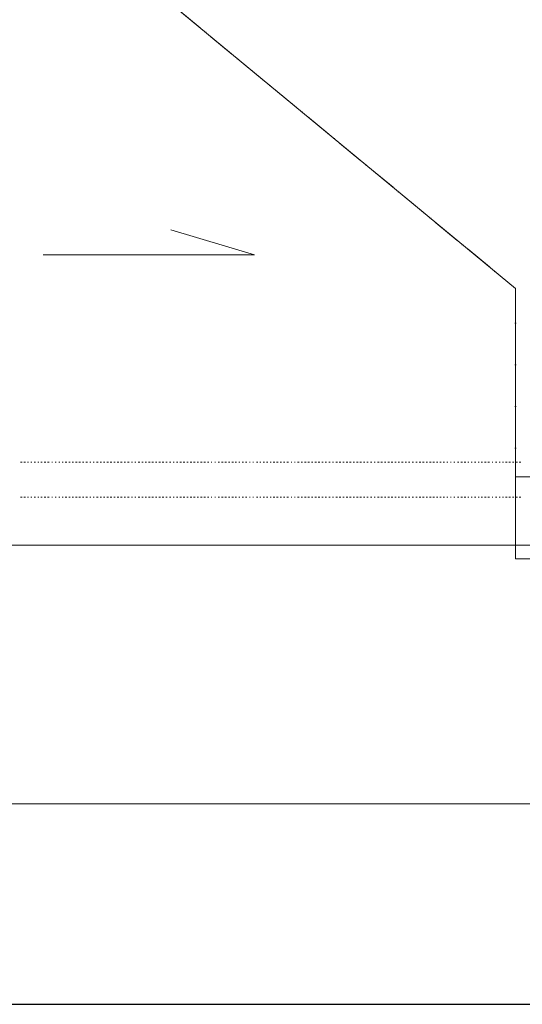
# Model space of a CAD drawing. Header units: centimetres. Extents: x -16053 to 7031, y -7778 to 254.
# Tile 147 of 256: x -5412 to -4977, y -6870 to -6017. Entities that reach past the tile are written whole.
import ezdxf

# ---------------------------------------------------------------- set-up
doc = ezdxf.new("R2010")
doc.units = ezdxf.units.CM
doc.header["$MEASUREMENT"] = 0
doc.linetypes.add('ACAD_ISO10W100', pattern=[18, 12, -3, 0, -3])
doc.layers.get('0').update_dxf_attribs({"linetype": 'CONTINUOUS'})
doc.layers.add('ODGROMÓWKA', color=3, linetype='ACAD_ISO10W100', lineweight=13)
doc.layers.add('OPISY ELEKTRYCZNE', color=120, linetype='CONTINUOUS')

msp = doc.modelspace()

# ---------------------------------------------------------------- linework, layer by layer
at = {"color": 252, "linetype": 'Continuous', "lineweight": 9, "true_color": 0x989898}
for points in [[(-4333.058, -5131.882), (-4313.211, -5131.882), (-4313.211, -6472.274), (-4360.845, -6472.274), (-6689.661, -6472.274), (-6689.661, -6402.476), (-6689.661, -5131.882), (-4935.441, -5131.882)], [(-5525.253, -6472.274), (-5525.253, -5131.882), (-5525.253, -5802.078), (-4983.407, -5354.178), (-4983.407, -5131.882), (-5525.253, -5131.882), (-6067.431, -5131.882), (-6067.431, -5354.178), (-5525.253, -5802.078), (-6067.431, -6249.978), (-6067.431, -6472.274), (-5525.253, -6472.274), (-4983.407, -6472.274), (-4983.407, -6249.978), (-5525.253, -5802.078)], [(-5392.273, -6220.868), (-5209.341, -6220.868), (-5281.786, -6199.366)]]:
    msp.add_lwpolyline(points, dxfattribs=at)
at = {"color": 254, "linetype": 'Continuous', "lineweight": 5, "true_color": 0xfdc4fd}
for points in [[(-5411.79, -6400.491), (-5410.466, -6400.491), (-5410.466, -6400.491)], [(-5408.812, -6400.491), (-5407.489, -6400.491), (-5407.489, -6400.491)], [(-5405.835, -6400.491), (-5404.843, -6400.491), (-5404.843, -6400.491)], [(-5402.858, -6400.491), (-5401.866, -6400.491), (-5401.866, -6400.491)], [(-5399.881, -6400.491), (-5398.889, -6400.491), (-5398.889, -6400.491)], [(-5396.904, -6400.491), (-5395.911, -6400.491), (-5395.911, -6400.491)], [(-5394.257, -6400.491), (-5392.934, -6400.491), (-5392.934, -6400.491)], [(-5391.28, -6400.491), (-5389.957, -6400.491), (-5389.957, -6400.491)], [(-5388.303, -6400.491), (-5386.98, -6400.491), (-5386.98, -6400.491)], [(-5384.664, -6400.491), (-5384.003, -6400.491), (-5384.003, -6400.491)], [(-5381.687, -6400.491), (-5381.025, -6400.491), (-5381.025, -6400.491)], [(-5378.71, -6400.491), (-5377.717, -6400.491), (-5377.717, -6400.491)], [(-5375.733, -6400.491), (-5374.74, -6400.491), (-5374.74, -6400.491)], [(-5373.086, -6400.491), (-5371.763, -6400.491), (-5371.763, -6400.491)], [(-5370.109, -6400.491), (-5368.786, -6400.491), (-5368.786, -6400.491)], [(-5367.132, -6400.491), (-5365.809, -6400.491), (-5365.809, -6400.491)], [(-5364.155, -6400.491), (-5362.832, -6400.491), (-5362.832, -6400.491)], [(-5361.178, -6400.491), (-5359.854, -6400.491), (-5359.854, -6400.491)], [(-5358.2, -6400.491), (-5356.877, -6400.491), (-5356.877, -6400.491)], [(-5355.223, -6400.491), (-5353.9, -6400.491), (-5353.9, -6400.491)], [(-5351.915, -6400.491), (-5350.923, -6400.491), (-5350.923, -6400.491)], [(-5348.938, -6400.491), (-5347.946, -6400.491), (-5347.946, -6400.491)], [(-5345.961, -6400.491), (-5344.638, -6400.491), (-5344.638, -6400.491)], [(-5342.984, -6400.491), (-5341.661, -6400.491), (-5341.661, -6400.491)], [(-5340.007, -6400.491), (-5338.683, -6400.491), (-5338.683, -6400.491)], [(-5337.029, -6400.491), (-5335.706, -6400.491), (-5335.706, -6400.491)], [(-5334.052, -6400.491), (-5332.729, -6400.491), (-5332.729, -6400.491)], [(-5331.075, -6400.491), (-5329.752, -6400.491), (-5329.752, -6400.491)], [(-5328.098, -6400.491), (-5326.775, -6400.491), (-5326.775, -6400.491)], [(-5325.121, -6400.491), (-5323.797, -6400.491), (-5323.797, -6400.491)], [(-5322.143, -6400.491), (-5320.82, -6400.491), (-5320.82, -6400.491)], [(-5319.166, -6400.491), (-5317.843, -6400.491), (-5317.843, -6400.491)], [(-5315.858, -6400.491), (-5314.866, -6400.491), (-5314.866, -6400.491)], [(-5312.881, -6400.491), (-5311.889, -6400.491), (-5311.889, -6400.491)], [(-5309.904, -6400.491), (-5308.581, -6400.491), (-5308.581, -6400.491)], [(-5306.927, -6400.491), (-5305.604, -6400.491), (-5305.604, -6400.491)], [(-5303.95, -6400.491), (-5302.626, -6400.491), (-5302.626, -6400.491)], [(-5300.972, -6400.491), (-5299.649, -6400.491), (-5299.649, -6400.491)], [(-5297.995, -6400.491), (-5296.672, -6400.491), (-5296.672, -6400.491)], [(-5295.018, -6400.491), (-5293.695, -6400.491), (-5293.695, -6400.491)], [(-5292.041, -6400.491), (-5290.718, -6400.491), (-5290.718, -6400.491)], [(-5289.064, -6400.491), (-5287.74, -6400.491), (-5287.74, -6400.491)], [(-5286.087, -6400.491), (-5284.763, -6400.491), (-5284.763, -6400.491)], [(-5282.779, -6400.491), (-5281.786, -6400.491), (-5281.786, -6400.491)], [(-5279.801, -6400.491), (-5278.809, -6400.491), (-5278.809, -6400.491)], [(-5276.824, -6400.491), (-5275.501, -6400.491), (-5275.501, -6400.491)], [(-5273.847, -6400.491), (-5272.524, -6400.491), (-5272.524, -6400.491)], [(-5270.87, -6400.491), (-5269.547, -6400.491), (-5269.547, -6400.491)], [(-5267.893, -6400.491), (-5266.569, -6400.491), (-5266.569, -6400.491)], [(-5264.915, -6400.491), (-5263.592, -6400.491), (-5263.592, -6400.491)], [(-5261.938, -6400.491), (-5260.615, -6400.491), (-5260.615, -6400.491)], [(-5258.961, -6400.491), (-5257.638, -6400.491), (-5257.638, -6400.491)], [(-5255.984, -6400.491), (-5254.661, -6400.491), (-5254.661, -6400.491)], [(-5253.007, -6400.491), (-5251.684, -6400.491), (-5251.684, -6400.491)], [(-5250.03, -6400.491), (-5248.706, -6400.491), (-5248.706, -6400.491)], [(-5246.722, -6400.491), (-5246.06, -6400.491), (-5246.06, -6400.491)], [(-5243.744, -6400.491), (-5243.083, -6400.491), (-5243.083, -6400.491)], [(-5240.767, -6400.491), (-5239.444, -6400.491), (-5239.444, -6400.491)], [(-5237.79, -6400.491), (-5236.467, -6400.491), (-5236.467, -6400.491)], [(-5234.813, -6400.491), (-5233.49, -6400.491), (-5233.49, -6400.491)], [(-5231.836, -6400.491), (-5230.512, -6400.491), (-5230.512, -6400.491)], [(-5228.859, -6400.491), (-5227.535, -6400.491), (-5227.535, -6400.491)], [(-5225.881, -6400.491), (-5224.889, -6400.491), (-5224.889, -6400.491)], [(-5222.904, -6400.491), (-5221.912, -6400.491), (-5221.912, -6400.491)], [(-5219.927, -6400.491), (-5218.935, -6400.491), (-5218.935, -6400.491)], [(-5216.95, -6400.491), (-5215.957, -6400.491), (-5215.957, -6400.491)], [(-5213.642, -6400.491), (-5212.98, -6400.491), (-5212.98, -6400.491)], [(-5210.665, -6400.491), (-5210.003, -6400.491), (-5210.003, -6400.491)], [(-5207.687, -6400.491), (-5206.364, -6400.491), (-5206.364, -6400.491)], [(-5204.71, -6400.491), (-5203.718, -6400.491), (-5203.718, -6400.491)], [(-5201.733, -6400.491), (-5200.741, -6400.491), (-5200.741, -6400.491)], [(-5198.756, -6400.491), (-5197.764, -6400.491), (-5197.764, -6400.491)], [(-5195.779, -6400.491), (-5194.786, -6400.491), (-5194.786, -6400.491)], [(-5193.132, -6400.491), (-5191.809, -6400.491), (-5191.809, -6400.491)], [(-5190.155, -6400.491), (-5188.832, -6400.491), (-5188.832, -6400.491)], [(-5187.178, -6400.491), (-5185.855, -6400.491), (-5185.855, -6400.491)], [(-5184.201, -6400.491), (-5182.878, -6400.491), (-5182.878, -6400.491)], [(-5181.224, -6400.491), (-5179.9, -6400.491), (-5179.9, -6400.491)], [(-5177.585, -6400.491), (-5176.923, -6400.491), (-5176.923, -6400.491)], [(-5174.608, -6400.491), (-5173.946, -6400.491), (-5173.946, -6400.491)], [(-5171.961, -6400.491), (-5170.638, -6400.491), (-5170.638, -6400.491)], [(-5168.984, -6400.491), (-5167.661, -6400.491), (-5167.661, -6400.491)], [(-5166.007, -6400.491), (-5164.684, -6400.491), (-5164.684, -6400.491)], [(-5163.03, -6400.491), (-5161.707, -6400.491), (-5161.707, -6400.491)], [(-5160.053, -6400.491), (-5158.729, -6400.491), (-5158.729, -6400.491)], [(-5157.075, -6400.491), (-5155.752, -6400.491), (-5155.752, -6400.491)], [(-5154.098, -6400.491), (-5152.775, -6400.491), (-5152.775, -6400.491)], [(-5151.121, -6400.491), (-5149.798, -6400.491), (-5149.798, -6400.491)], [(-5148.144, -6400.491), (-5146.821, -6400.491), (-5146.821, -6400.491)], [(-5144.836, -6400.491), (-5143.844, -6400.491), (-5143.844, -6400.491)], [(-5141.859, -6400.491), (-5140.866, -6400.491), (-5140.866, -6400.491)], [(-5138.882, -6400.491), (-5137.558, -6400.491), (-5137.558, -6400.491)], [(-5135.904, -6400.491), (-5134.581, -6400.491), (-5134.581, -6400.491)], [(-5132.927, -6400.491), (-5131.604, -6400.491), (-5131.604, -6400.491)], [(-5129.95, -6400.491), (-5128.627, -6400.491), (-5128.627, -6400.491)], [(-5126.973, -6400.491), (-5125.65, -6400.491), (-5125.65, -6400.491)], [(-5123.996, -6400.491), (-5122.672, -6400.491), (-5122.672, -6400.491)], [(-5121.018, -6400.491), (-5119.695, -6400.491), (-5119.695, -6400.491)], [(-5118.041, -6400.491), (-5116.718, -6400.491), (-5116.718, -6400.491)], [(-5115.064, -6400.491), (-5113.741, -6400.491), (-5113.741, -6400.491)], [(-5112.087, -6400.491), (-5110.764, -6400.491), (-5110.764, -6400.491)], [(-5108.779, -6400.491), (-5107.787, -6400.491), (-5107.787, -6400.491)], [(-5105.802, -6400.491), (-5104.809, -6400.491), (-5104.809, -6400.491)], [(-5102.825, -6400.491), (-5101.501, -6400.491), (-5101.501, -6400.491)], [(-5099.847, -6400.491), (-5098.524, -6400.491), (-5098.524, -6400.491)], [(-5096.87, -6400.491), (-5095.547, -6400.491), (-5095.547, -6400.491)], [(-5093.893, -6400.491), (-5092.57, -6400.491), (-5092.57, -6400.491)], [(-5090.916, -6400.491), (-5089.593, -6400.491), (-5089.593, -6400.491)], [(-5087.939, -6400.491), (-5086.616, -6400.491), (-5086.616, -6400.491)], [(-5084.962, -6400.491), (-5083.638, -6400.491), (-5083.638, -6400.491)], [(-5081.984, -6400.491), (-5080.661, -6400.491), (-5080.661, -6400.491)], [(-5079.007, -6400.491), (-5077.684, -6400.491), (-5077.684, -6400.491)], [(-5076.03, -6400.491), (-5074.707, -6400.491), (-5074.707, -6400.491)], [(-5072.722, -6400.491), (-5071.73, -6400.491), (-5071.73, -6400.491)], [(-5069.745, -6400.491), (-5068.422, -6400.491), (-5068.422, -6400.491)], [(-5066.768, -6400.491), (-5065.444, -6400.491), (-5065.444, -6400.491)], [(-5063.79, -6400.491), (-5062.467, -6400.491), (-5062.467, -6400.491)], [(-5060.813, -6400.491), (-5059.49, -6400.491), (-5059.49, -6400.491)], [(-5057.836, -6400.491), (-5056.513, -6400.491), (-5056.513, -6400.491)], [(-5054.859, -6400.491), (-5053.536, -6400.491), (-5053.536, -6400.491)], [(-5051.882, -6400.491), (-5050.559, -6400.491), (-5050.559, -6400.491)], [(-5048.905, -6400.491), (-5047.581, -6400.491), (-5047.581, -6400.491)], [(-5045.927, -6400.491), (-5044.935, -6400.491), (-5044.935, -6400.491)], [(-5042.95, -6400.491), (-5041.958, -6400.491), (-5041.958, -6400.491)], [(-5039.642, -6400.491), (-5038.981, -6400.491), (-5038.981, -6400.491)], [(-5036.665, -6400.491), (-5036.003, -6400.491), (-5036.003, -6400.491)], [(-5033.688, -6400.491), (-5032.365, -6400.491), (-5032.365, -6400.491)], [(-5030.711, -6400.491), (-5029.388, -6400.491), (-5029.388, -6400.491)], [(-5027.734, -6400.491), (-5026.41, -6400.491), (-5026.41, -6400.491)], [(-5024.756, -6400.491), (-5023.764, -6400.491), (-5023.764, -6400.491)], [(-5021.779, -6400.491), (-5020.787, -6400.491), (-5020.787, -6400.491)], [(-5018.802, -6400.491), (-5017.81, -6400.491), (-5017.81, -6400.491)], [(-5015.825, -6400.491), (-5014.832, -6400.491), (-5014.832, -6400.491)], [(-5013.178, -6400.491), (-5011.855, -6400.491), (-5011.855, -6400.491)], [(-5010.201, -6400.491), (-5008.878, -6400.491), (-5008.878, -6400.491)], [(-5007.224, -6400.491), (-5005.901, -6400.491), (-5005.901, -6400.491)], [(-5003.585, -6400.491), (-5002.924, -6400.491), (-5002.924, -6400.491)], [(-5000.608, -6400.491), (-4999.616, -6400.491), (-4999.616, -6400.491)], [(-4997.631, -6400.491), (-4996.639, -6400.491), (-4996.639, -6400.491)], [(-4994.654, -6400.491), (-4993.661, -6400.491), (-4993.661, -6400.491)], [(-4992.007, -6400.491), (-4990.684, -6400.491), (-4990.684, -6400.491)], [(-4989.03, -6400.491), (-4987.707, -6400.491), (-4987.707, -6400.491)], [(-4986.053, -6400.491), (-4984.73, -6400.491), (-4984.73, -6400.491)], [(-4983.076, -6400.491), (-4981.753, -6400.491), (-4981.753, -6400.491)], [(-4980.099, -6400.491), (-4978.775, -6400.491), (-4978.775, -6400.491)], [(-5411.79, -6430.594), (-5410.466, -6430.594), (-5410.466, -6430.594)], [(-5408.812, -6430.594), (-5407.489, -6430.594), (-5407.489, -6430.594)], [(-5405.835, -6430.594), (-5404.843, -6430.594), (-5404.843, -6430.594)], [(-5402.858, -6430.594), (-5401.866, -6430.594), (-5401.866, -6430.594)], [(-5399.881, -6430.594), (-5398.889, -6430.594), (-5398.889, -6430.594)], [(-5396.904, -6430.594), (-5395.911, -6430.594), (-5395.911, -6430.594)], [(-5394.257, -6430.594), (-5392.934, -6430.594), (-5392.934, -6430.594)], [(-5391.28, -6430.594), (-5389.957, -6430.594), (-5389.957, -6430.594)], [(-5388.303, -6430.594), (-5386.98, -6430.594), (-5386.98, -6430.594)], [(-5384.664, -6430.594), (-5384.003, -6430.594), (-5384.003, -6430.594)], [(-5381.687, -6430.594), (-5381.025, -6430.594), (-5381.025, -6430.594)], [(-5378.71, -6430.594), (-5377.717, -6430.594), (-5377.717, -6430.594)], [(-5375.733, -6430.594), (-5374.74, -6430.594), (-5374.74, -6430.594)], [(-5373.086, -6430.594), (-5371.763, -6430.594), (-5371.763, -6430.594)], [(-5370.109, -6430.594), (-5368.786, -6430.594), (-5368.786, -6430.594)], [(-5367.132, -6430.594), (-5365.809, -6430.594), (-5365.809, -6430.594)], [(-5364.155, -6430.594), (-5362.832, -6430.594), (-5362.832, -6430.594)], [(-5361.178, -6430.594), (-5359.854, -6430.594), (-5359.854, -6430.594)], [(-5358.2, -6430.594), (-5356.877, -6430.594), (-5356.877, -6430.594)], [(-5355.223, -6430.594), (-5353.9, -6430.594), (-5353.9, -6430.594)], [(-5351.915, -6430.594), (-5350.923, -6430.594), (-5350.923, -6430.594)], [(-5348.938, -6430.594), (-5347.946, -6430.594), (-5347.946, -6430.594)], [(-5345.961, -6430.594), (-5344.638, -6430.594), (-5344.638, -6430.594)], [(-5342.984, -6430.594), (-5341.661, -6430.594), (-5341.661, -6430.594)], [(-5340.007, -6430.594), (-5338.683, -6430.594), (-5338.683, -6430.594)], [(-5337.029, -6430.594), (-5335.706, -6430.594), (-5335.706, -6430.594)], [(-5334.052, -6430.594), (-5332.729, -6430.594), (-5332.729, -6430.594)], [(-5331.075, -6430.594), (-5329.752, -6430.594), (-5329.752, -6430.594)], [(-5328.098, -6430.594), (-5326.775, -6430.594), (-5326.775, -6430.594)], [(-5325.121, -6430.594), (-5323.797, -6430.594), (-5323.797, -6430.594)], [(-5322.143, -6430.594), (-5320.82, -6430.594), (-5320.82, -6430.594)], [(-5319.166, -6430.594), (-5317.843, -6430.594), (-5317.843, -6430.594)], [(-5315.858, -6430.594), (-5314.866, -6430.594), (-5314.866, -6430.594)], [(-5312.881, -6430.594), (-5311.889, -6430.594), (-5311.889, -6430.594)], [(-5309.904, -6430.594), (-5308.581, -6430.594), (-5308.581, -6430.594)], [(-5306.927, -6430.594), (-5305.604, -6430.594), (-5305.604, -6430.594)], [(-5303.95, -6430.594), (-5302.626, -6430.594), (-5302.626, -6430.594)], [(-5300.972, -6430.594), (-5299.649, -6430.594), (-5299.649, -6430.594)], [(-5297.995, -6430.594), (-5296.672, -6430.594), (-5296.672, -6430.594)], [(-5295.018, -6430.594), (-5293.695, -6430.594), (-5293.695, -6430.594)], [(-5292.041, -6430.594), (-5290.718, -6430.594), (-5290.718, -6430.594)], [(-5289.064, -6430.594), (-5287.74, -6430.594), (-5287.74, -6430.594)], [(-5286.087, -6430.594), (-5284.763, -6430.594), (-5284.763, -6430.594)], [(-5282.779, -6430.594), (-5281.786, -6430.594), (-5281.786, -6430.594)], [(-5279.801, -6430.594), (-5278.809, -6430.594), (-5278.809, -6430.594)], [(-5276.824, -6430.594), (-5275.501, -6430.594), (-5275.501, -6430.594)], [(-5273.847, -6430.594), (-5272.524, -6430.594), (-5272.524, -6430.594)], [(-5270.87, -6430.594), (-5269.547, -6430.594), (-5269.547, -6430.594)], [(-5267.893, -6430.594), (-5266.569, -6430.594), (-5266.569, -6430.594)], [(-5264.915, -6430.594), (-5263.592, -6430.594), (-5263.592, -6430.594)], [(-5261.938, -6430.594), (-5260.615, -6430.594), (-5260.615, -6430.594)], [(-5258.961, -6430.594), (-5257.638, -6430.594), (-5257.638, -6430.594)], [(-5255.984, -6430.594), (-5254.661, -6430.594), (-5254.661, -6430.594)], [(-5253.007, -6430.594), (-5251.684, -6430.594), (-5251.684, -6430.594)], [(-5250.03, -6430.594), (-5248.706, -6430.594), (-5248.706, -6430.594)], [(-5246.722, -6430.594), (-5246.06, -6430.594), (-5246.06, -6430.594)], [(-5243.744, -6430.594), (-5243.083, -6430.594), (-5243.083, -6430.594)], [(-5240.767, -6430.594), (-5239.444, -6430.594), (-5239.444, -6430.594)], [(-5237.79, -6430.594), (-5236.467, -6430.594), (-5236.467, -6430.594)], [(-5234.813, -6430.594), (-5233.49, -6430.594), (-5233.49, -6430.594)], [(-5231.836, -6430.594), (-5230.512, -6430.594), (-5230.512, -6430.594)], [(-5228.859, -6430.594), (-5227.535, -6430.594), (-5227.535, -6430.594)], [(-5225.881, -6430.594), (-5224.889, -6430.594), (-5224.889, -6430.594)], [(-5222.904, -6430.594), (-5221.912, -6430.594), (-5221.912, -6430.594)], [(-5219.927, -6430.594), (-5218.935, -6430.594), (-5218.935, -6430.594)], [(-5216.95, -6430.594), (-5215.957, -6430.594), (-5215.957, -6430.594)], [(-5213.642, -6430.594), (-5212.98, -6430.594), (-5212.98, -6430.594)], [(-5210.665, -6430.594), (-5210.003, -6430.594), (-5210.003, -6430.594)], [(-5207.687, -6430.594), (-5206.364, -6430.594), (-5206.364, -6430.594)], [(-5204.71, -6430.594), (-5203.718, -6430.594), (-5203.718, -6430.594)], [(-5201.733, -6430.594), (-5200.741, -6430.594), (-5200.741, -6430.594)], [(-5198.756, -6430.594), (-5197.764, -6430.594), (-5197.764, -6430.594)], [(-5195.779, -6430.594), (-5194.786, -6430.594), (-5194.786, -6430.594)], [(-5193.132, -6430.594), (-5191.809, -6430.594), (-5191.809, -6430.594)], [(-5190.155, -6430.594), (-5188.832, -6430.594), (-5188.832, -6430.594)], [(-5187.178, -6430.594), (-5185.855, -6430.594), (-5185.855, -6430.594)], [(-5184.201, -6430.594), (-5182.878, -6430.594), (-5182.878, -6430.594)], [(-5181.224, -6430.594), (-5179.9, -6430.594), (-5179.9, -6430.594)], [(-5177.585, -6430.594), (-5176.923, -6430.594), (-5176.923, -6430.594)], [(-5174.608, -6430.594), (-5173.946, -6430.594), (-5173.946, -6430.594)], [(-5171.961, -6430.594), (-5170.638, -6430.594), (-5170.638, -6430.594)], [(-5168.984, -6430.594), (-5167.661, -6430.594), (-5167.661, -6430.594)], [(-5166.007, -6430.594), (-5164.684, -6430.594), (-5164.684, -6430.594)], [(-5163.03, -6430.594), (-5161.707, -6430.594), (-5161.707, -6430.594)], [(-5160.053, -6430.594), (-5158.729, -6430.594), (-5158.729, -6430.594)], [(-5157.075, -6430.594), (-5155.752, -6430.594), (-5155.752, -6430.594)], [(-5154.098, -6430.594), (-5152.775, -6430.594), (-5152.775, -6430.594)], [(-5151.121, -6430.594), (-5149.798, -6430.594), (-5149.798, -6430.594)], [(-5148.144, -6430.594), (-5146.821, -6430.594), (-5146.821, -6430.594)], [(-5144.836, -6430.594), (-5143.844, -6430.594), (-5143.844, -6430.594)], [(-5141.859, -6430.594), (-5140.866, -6430.594), (-5140.866, -6430.594)], [(-5138.882, -6430.594), (-5137.558, -6430.594), (-5137.558, -6430.594)], [(-5135.904, -6430.594), (-5134.581, -6430.594), (-5134.581, -6430.594)], [(-5132.927, -6430.594), (-5131.604, -6430.594), (-5131.604, -6430.594)], [(-5129.95, -6430.594), (-5128.627, -6430.594), (-5128.627, -6430.594)], [(-5126.973, -6430.594), (-5125.65, -6430.594), (-5125.65, -6430.594)], [(-5123.996, -6430.594), (-5122.672, -6430.594), (-5122.672, -6430.594)], [(-5121.018, -6430.594), (-5119.695, -6430.594), (-5119.695, -6430.594)], [(-5118.041, -6430.594), (-5116.718, -6430.594), (-5116.718, -6430.594)], [(-5115.064, -6430.594), (-5113.741, -6430.594), (-5113.741, -6430.594)], [(-5112.087, -6430.594), (-5110.764, -6430.594), (-5110.764, -6430.594)], [(-5108.779, -6430.594), (-5107.787, -6430.594), (-5107.787, -6430.594)], [(-5105.802, -6430.594), (-5104.809, -6430.594), (-5104.809, -6430.594)], [(-5102.825, -6430.594), (-5101.501, -6430.594), (-5101.501, -6430.594)], [(-5099.847, -6430.594), (-5098.524, -6430.594), (-5098.524, -6430.594)], [(-5096.87, -6430.594), (-5095.547, -6430.594), (-5095.547, -6430.594)], [(-5093.893, -6430.594), (-5092.57, -6430.594), (-5092.57, -6430.594)], [(-5090.916, -6430.594), (-5089.593, -6430.594), (-5089.593, -6430.594)], [(-5087.939, -6430.594), (-5086.616, -6430.594), (-5086.616, -6430.594)], [(-5084.962, -6430.594), (-5083.638, -6430.594), (-5083.638, -6430.594)], [(-5081.984, -6430.594), (-5080.661, -6430.594), (-5080.661, -6430.594)], [(-5079.007, -6430.594), (-5077.684, -6430.594), (-5077.684, -6430.594)], [(-5076.03, -6430.594), (-5074.707, -6430.594), (-5074.707, -6430.594)], [(-5072.722, -6430.594), (-5071.73, -6430.594), (-5071.73, -6430.594)], [(-5069.745, -6430.594), (-5068.422, -6430.594), (-5068.422, -6430.594)], [(-5066.768, -6430.594), (-5065.444, -6430.594), (-5065.444, -6430.594)], [(-5063.79, -6430.594), (-5062.467, -6430.594), (-5062.467, -6430.594)], [(-5060.813, -6430.594), (-5059.49, -6430.594), (-5059.49, -6430.594)], [(-5057.836, -6430.594), (-5056.513, -6430.594), (-5056.513, -6430.594)], [(-5054.859, -6430.594), (-5053.536, -6430.594), (-5053.536, -6430.594)], [(-5051.882, -6430.594), (-5050.559, -6430.594), (-5050.559, -6430.594)], [(-5048.905, -6430.594), (-5047.581, -6430.594), (-5047.581, -6430.594)], [(-5045.927, -6430.594), (-5044.935, -6430.594), (-5044.935, -6430.594)], [(-5042.95, -6430.594), (-5041.958, -6430.594), (-5041.958, -6430.594)], [(-5039.642, -6430.594), (-5038.981, -6430.594), (-5038.981, -6430.594)], [(-5036.665, -6430.594), (-5036.003, -6430.594), (-5036.003, -6430.594)], [(-5033.688, -6430.594), (-5032.365, -6430.594), (-5032.365, -6430.594)], [(-5030.711, -6430.594), (-5029.388, -6430.594), (-5029.388, -6430.594)], [(-5027.734, -6430.594), (-5026.41, -6430.594), (-5026.41, -6430.594)], [(-5024.756, -6430.594), (-5023.764, -6430.594), (-5023.764, -6430.594)], [(-5021.779, -6430.594), (-5020.787, -6430.594), (-5020.787, -6430.594)], [(-5018.802, -6430.594), (-5017.81, -6430.594), (-5017.81, -6430.594)], [(-5015.825, -6430.594), (-5014.832, -6430.594), (-5014.832, -6430.594)], [(-5013.178, -6430.594), (-5011.855, -6430.594), (-5011.855, -6430.594)], [(-5010.201, -6430.594), (-5008.878, -6430.594), (-5008.878, -6430.594)], [(-5007.224, -6430.594), (-5005.901, -6430.594), (-5005.901, -6430.594)], [(-5003.585, -6430.594), (-5002.924, -6430.594), (-5002.924, -6430.594)], [(-5000.608, -6430.594), (-4999.616, -6430.594), (-4999.616, -6430.594)], [(-4997.631, -6430.594), (-4996.639, -6430.594), (-4996.639, -6430.594)], [(-4994.654, -6430.594), (-4993.661, -6430.594), (-4993.661, -6430.594)], [(-4992.007, -6430.594), (-4990.684, -6430.594), (-4990.684, -6430.594)], [(-4989.03, -6430.594), (-4987.707, -6430.594), (-4987.707, -6430.594)], [(-4986.053, -6430.594), (-4984.73, -6430.594), (-4984.73, -6430.594)], [(-4983.076, -6430.594), (-4981.753, -6430.594), (-4981.753, -6430.594)], [(-4980.099, -6430.594), (-4978.775, -6430.594), (-4978.775, -6430.594)]]:
    msp.add_lwpolyline(points, dxfattribs=at)
at = {"color": 8, "linetype": 'Continuous', "lineweight": 15, "true_color": 0x767676}
msp.add_lwpolyline([(-4983.407, -6484.183), (-4313.211, -6484.183), (-4313.211, -6472.274), (-4983.407, -6472.274)], close=True, dxfattribs=at)
at = {"color": 7, "linetype": 'Continuous', "lineweight": 9}
msp.add_lwpolyline([(-4313.211, -6696.224), (-6689.661, -6696.224), (-6689.661, -6696.224)], dxfattribs=at)
at = {"layer": 'ODGROMÓWKA', "ltscale": 2}
for points in [[(-4983.407, -5195.892), (-4346.866, -5195.892), (-4346.866, -6413.209), (-4983.407, -6413.209)], [(-6067.431, -6413.209), (-6067.431, -6249.978), (-5525.253, -5802.078), (-4983.407, -6249.978), (-4983.407, -6413.209)]]:
    msp.add_lwpolyline(points, dxfattribs=at)
at = {"layer": 'OPISY ELEKTRYCZNE', "linetype": 'ByBlock'}
msp.add_lwpolyline([(-9632.71, -6869.888), (-2388.112, -6869.888), (-2388.112, 20.953), (-9632.71, 20.953)], close=True, dxfattribs=at)

doc.saveas('drawing.dxf')
